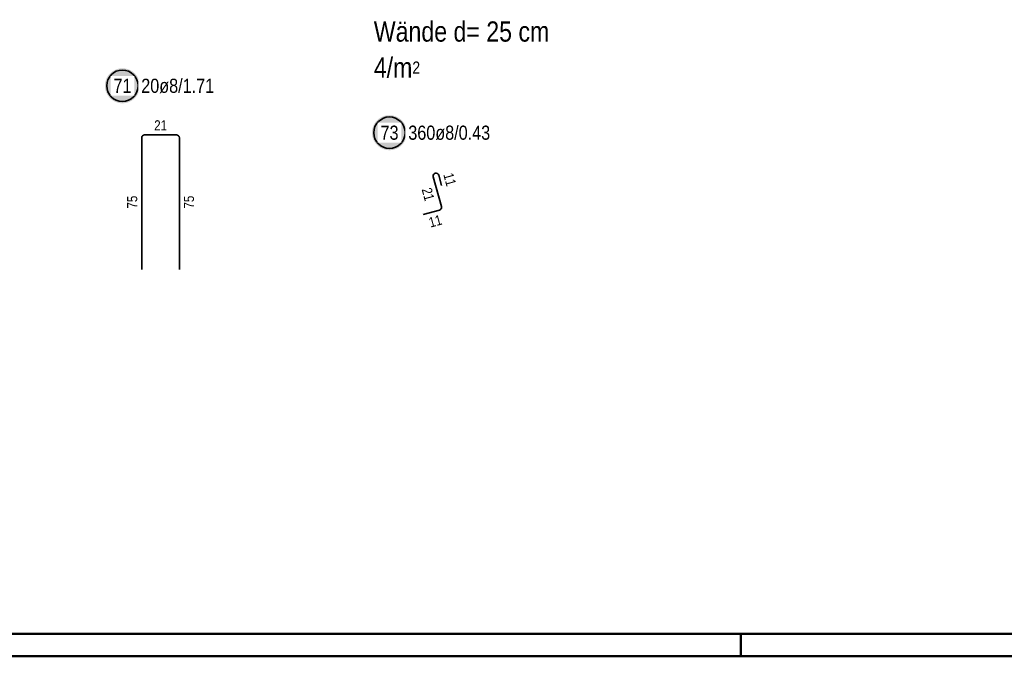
# Model space of a CAD drawing. Header units: millimetres. Extents: x -4.8 to 37.2, y -12 to 28.3.
# Tile 47 of 82: x 22.7 to 28.2, y 0 to 3.5. Entities that reach past the tile are written whole.
import ezdxf

# ---------------------------------------------------------------- set-up
doc = ezdxf.new("R2010")
doc.units = ezdxf.units.MM
doc.styles.add('Arial Narrow', font='ARIALN.TTF')

msp = doc.modelspace()

# ---------------------------------------------------------------- hatches: boundary and pattern name
at = {"lineweight": 25, "true_color": 0xffffff}
for points in [[(23.401098, 3.178435), (23.401039, 3.181838), (23.400861, 3.185236), (23.400564, 3.188627), (23.400149, 3.192005), (23.399617, 3.195366), (23.398967, 3.198707), (23.398202, 3.202023), (23.397321, 3.20531), (23.396326, 3.208564), (23.395218, 3.211782), (23.393998, 3.214959), (23.392669, 3.218092), (23.39123, 3.221176), (23.389685, 3.224209), (23.388036, 3.227185), (23.386283, 3.230102), (23.384429, 3.232956), (23.382477, 3.235744), (23.380429, 3.238462), (23.378287, 3.241107), (23.376055, 3.243675), (23.373734, 3.246164), (23.371327, 3.248571), (23.368838, 3.250892), (23.36627, 3.253125), (23.363625, 3.255266), (23.360907, 3.257314), (23.358119, 3.259266), (23.355265, 3.26112), (23.352348, 3.262873), (23.349372, 3.264523), (23.346339, 3.266068), (23.343255, 3.267506), (23.340122, 3.268836), (23.336945, 3.270055), (23.333727, 3.271163), (23.330473, 3.272158), (23.327185, 3.273039), (23.323869, 3.273805), (23.320529, 3.274454), (23.317167, 3.274986), (23.31379, 3.275401), (23.310399, 3.275698), (23.307001, 3.275876), (23.303598, 3.275935), (23.300195, 3.275876), (23.296797, 3.275698), (23.293407, 3.275401), (23.290029, 3.274986), (23.286667, 3.274454), (23.283327, 3.273805), (23.280011, 3.273039), (23.276723, 3.272158), (23.273469, 3.271163), (23.270251, 3.270055), (23.267074, 3.268836), (23.263941, 3.267506), (23.260857, 3.266068), (23.257825, 3.264523), (23.254848, 3.262873), (23.251931, 3.26112), (23.249077, 3.259266), (23.246289, 3.257314), (23.243571, 3.255266), (23.240926, 3.253125), (23.238358, 3.250892), (23.235869, 3.248571), (23.233462, 3.246164), (23.231141, 3.243675), (23.228909, 3.241107), (23.226767, 3.238462), (23.224719, 3.235744), (23.222767, 3.232956), (23.220913, 3.230102), (23.219161, 3.227185), (23.217511, 3.224209), (23.215966, 3.221176), (23.214527, 3.218092), (23.213198, 3.214959), (23.211978, 3.211782), (23.21087, 3.208564), (23.209875, 3.20531), (23.208994, 3.202023), (23.208229, 3.198707), (23.207579, 3.195366), (23.207047, 3.192005), (23.206632, 3.188627), (23.206336, 3.185236), (23.206157, 3.181838), (23.206098, 3.178435), (23.206157, 3.175032), (23.206336, 3.171634), (23.206632, 3.168244), (23.207047, 3.164866), (23.207579, 3.161504), (23.208229, 3.158164), (23.208994, 3.154848), (23.209875, 3.151561), (23.21087, 3.148306), (23.211978, 3.145088), (23.213198, 3.141911), (23.214527, 3.138778), (23.215966, 3.135694), (23.217511, 3.132662), (23.219161, 3.129685), (23.220913, 3.126768), (23.222767, 3.123914), (23.224719, 3.121126), (23.226767, 3.118408), (23.228909, 3.115763), (23.231141, 3.113195), (23.233462, 3.110706), (23.235869, 3.1083), (23.238358, 3.105979), (23.240926, 3.103746), (23.243571, 3.101604), (23.246289, 3.099556), (23.249077, 3.097604), (23.251931, 3.09575), (23.254848, 3.093998), (23.257825, 3.092348), (23.260857, 3.090803), (23.263941, 3.089364), (23.267074, 3.088035), (23.270251, 3.086815), (23.273469, 3.085707), (23.276723, 3.084712), (23.280011, 3.083831), (23.283327, 3.083066), (23.286667, 3.082416), (23.290029, 3.081884), (23.293407, 3.081469), (23.296797, 3.081173), (23.300195, 3.080995), (23.303598, 3.080935), (23.307001, 3.080995), (23.310399, 3.081173), (23.31379, 3.081469), (23.317167, 3.081884), (23.320529, 3.082416), (23.323869, 3.083066), (23.327185, 3.083831), (23.330473, 3.084712), (23.333727, 3.085707), (23.336945, 3.086815), (23.340122, 3.088035), (23.343255, 3.089364), (23.346339, 3.090803), (23.349372, 3.092348), (23.352348, 3.093998), (23.355265, 3.09575), (23.358119, 3.097604), (23.360907, 3.099556), (23.363625, 3.101604), (23.36627, 3.103746), (23.368838, 3.105979), (23.371327, 3.1083), (23.373734, 3.110706), (23.376055, 3.113195), (23.378287, 3.115763), (23.380429, 3.118408), (23.382477, 3.121126), (23.384429, 3.123914), (23.386283, 3.126768), (23.388036, 3.129685), (23.389685, 3.132662), (23.39123, 3.135694), (23.392669, 3.138778), (23.393998, 3.141911), (23.395218, 3.145088), (23.396326, 3.148306), (23.397321, 3.151561), (23.398202, 3.154848), (23.398967, 3.158164), (23.399617, 3.161504), (23.400149, 3.164866), (23.400564, 3.168244), (23.400861, 3.171634)], [(24.889374, 2.917055), (24.889314, 2.920457), (24.889136, 2.923856), (24.888839, 2.927246), (24.888425, 2.930624), (24.887892, 2.933985), (24.887243, 2.937326), (24.886477, 2.940642), (24.885597, 2.943929), (24.884602, 2.947184), (24.883494, 2.950402), (24.882274, 2.953579), (24.880944, 2.956712), (24.879506, 2.959796), (24.877961, 2.962828), (24.876311, 2.965805), (24.874558, 2.968722), (24.872705, 2.971576), (24.870753, 2.974364), (24.868705, 2.977082), (24.866563, 2.979727), (24.86433, 2.982295), (24.862009, 2.984784), (24.859603, 2.98719), (24.857114, 2.989511), (24.854545, 2.991744), (24.851901, 2.993886), (24.849183, 2.995934), (24.846395, 2.997886), (24.843541, 2.999739), (24.840624, 3.001492), (24.837647, 3.003142), (24.834615, 3.004687), (24.83153, 3.006125), (24.828398, 3.007455), (24.825221, 3.008675), (24.822003, 3.009783), (24.818748, 3.010778), (24.815461, 3.011659), (24.812145, 3.012424), (24.808804, 3.013073), (24.805443, 3.013606), (24.802065, 3.014021), (24.798675, 3.014317), (24.795276, 3.014495), (24.791874, 3.014555), (24.788471, 3.014495), (24.785072, 3.014317), (24.781682, 3.014021), (24.778304, 3.013606), (24.774943, 3.013073), (24.771602, 3.012424), (24.768286, 3.011659), (24.764999, 3.010778), (24.761744, 3.009783), (24.758527, 3.008675), (24.755349, 3.007455), (24.752217, 3.006125), (24.749132, 3.004687), (24.7461, 3.003142), (24.743124, 3.001492), (24.740206, 2.999739), (24.737352, 2.997886), (24.734565, 2.995934), (24.731847, 2.993886), (24.729202, 2.991744), (24.726633, 2.989511), (24.724144, 2.98719), (24.721738, 2.984784), (24.719417, 2.982295), (24.717184, 2.979727), (24.715043, 2.977082), (24.712994, 2.974364), (24.711042, 2.971576), (24.709189, 2.968722), (24.707436, 2.965805), (24.705786, 2.962828), (24.704241, 2.959796), (24.702803, 2.956712), (24.701473, 2.953579), (24.700254, 2.950402), (24.699146, 2.947184), (24.698151, 2.943929), (24.69727, 2.940642), (24.696504, 2.937326), (24.695855, 2.933985), (24.695322, 2.930624), (24.694908, 2.927246), (24.694611, 2.923856), (24.694433, 2.920457), (24.694374, 2.917055), (24.694433, 2.913652), (24.694611, 2.910253), (24.694908, 2.906863), (24.695322, 2.903485), (24.695855, 2.900124), (24.696504, 2.896783), (24.69727, 2.893467), (24.698151, 2.89018), (24.699146, 2.886926), (24.700254, 2.883708), (24.701473, 2.880531), (24.702803, 2.877398), (24.704241, 2.874314), (24.705786, 2.871281), (24.707436, 2.868305), (24.709189, 2.865388), (24.711042, 2.862533), (24.712994, 2.859746), (24.715043, 2.857028), (24.717184, 2.854383), (24.719417, 2.851814), (24.721738, 2.849326), (24.724144, 2.846919), (24.726633, 2.844598), (24.729202, 2.842365), (24.731847, 2.840224), (24.734565, 2.838176), (24.737352, 2.836224), (24.740206, 2.83437), (24.743124, 2.832617), (24.7461, 2.830967), (24.749132, 2.829422), (24.752217, 2.827984), (24.755349, 2.826654), (24.758527, 2.825435), (24.761744, 2.824327), (24.764999, 2.823332), (24.768286, 2.822451), (24.771602, 2.821685), (24.774943, 2.821036), (24.778304, 2.820504), (24.781682, 2.820089), (24.785072, 2.819792), (24.788471, 2.819614), (24.791874, 2.819555), (24.795276, 2.819614), (24.798675, 2.819792), (24.802065, 2.820089), (24.805443, 2.820504), (24.808804, 2.821036), (24.812145, 2.821685), (24.815461, 2.822451), (24.818748, 2.823332), (24.822003, 2.824327), (24.825221, 2.825435), (24.828398, 2.826654), (24.83153, 2.827984), (24.834615, 2.829422), (24.837647, 2.830967), (24.840624, 2.832617), (24.843541, 2.83437), (24.846395, 2.836224), (24.849183, 2.838176), (24.851901, 2.840224), (24.854545, 2.842365), (24.857114, 2.844598), (24.859603, 2.846919), (24.862009, 2.849326), (24.86433, 2.851814), (24.866563, 2.854383), (24.868705, 2.857028), (24.870753, 2.859746), (24.872705, 2.862533), (24.874558, 2.865388), (24.876311, 2.868305), (24.877961, 2.871281), (24.879506, 2.874314), (24.880944, 2.877398), (24.882274, 2.880531), (24.883494, 2.883708), (24.884602, 2.886926), (24.885597, 2.89018), (24.886477, 2.893467), (24.887243, 2.896783), (24.887892, 2.900124), (24.888425, 2.903485), (24.888839, 2.906863), (24.889136, 2.910253)]]:
    msp.add_hatch(color=7, dxfattribs=at).paths.add_polyline_path(points)

# ---------------------------------------------------------------- linework, layer by layer
at = {"color": 2, "linetype": 'Continuous', "lineweight": 35}
for p, q in [((23.411154, 2.15498), (23.411154, 2.88898)), ((23.427154, 2.90498), (23.605154, 2.90498)), ((23.621154, 2.88898), (23.621155, 2.15498)), ((25.035633, 2.671796), (25.081504, 2.505699)), ((25.08248, 2.622763), (25.06647, 2.680342)), ((25.07034, 2.486017), (24.979732, 2.460994))]:
    msp.add_line(p, q, dxfattribs=at)
at = {"color": 4, "linetype": 'Continuous', "lineweight": 50}
for p, q in [((0.5, 0.125), (36.125, 0.125)), ((0, 0), (36.25, 0))]:
    msp.add_line(p, q, dxfattribs=at)
at = {"color": 4, "linetype": 'Continuous', "lineweight": 50, "ltscale": 4}
msp.add_line((26.75, 0), (26.75, 0.125), dxfattribs=at)
at = {"color": 2, "linetype": 'Continuous', "lineweight": 35}
for centre in [(23.303598, 3.178435), (24.791874, 2.917055)]:
    msp.add_circle(centre, 0.0875, dxfattribs=at)
for centre, start, end in [((23.427154, 2.88898), 90, 180), ((23.605154, 2.88898), 0.000062, 90), ((25.051055, 2.676055), 15.53863, 195.43863), ((25.066081, 2.50144), 285.43863, 15.43863)]:
    msp.add_arc(centre, 0.016, start, end, dxfattribs=at)

# ---------------------------------------------------------------- texts
at = {"color": 4, "lineweight": 50, "style": 'Arial Narrow'}
msp.add_text('Wände d= 25 cm', height=0.1125, dxfattribs=at).set_placement((24.704802, 3.424441))
at = {"color": 4, "lineweight": 50, "insert": (24.704802, 3.221941), "char_height": 0.1125, "attachment_point": 7, "line_spacing_factor": 0.9, "style": 'Arial Narrow'}
msp.add_mtext('4/m{\\A1;\\H.6x;\\S2;}', dxfattribs=at)
at = {"color": 3, "lineweight": 25, "insert": (23.480717, 2.98623), "char_height": 0.05625, "attachment_point": 1, "line_spacing_factor": 0.9, "style": 'Arial Narrow'}
msp.add_mtext('21', dxfattribs=at)
at = {"color": 3, "lineweight": 25, "char_height": 0.05625, "attachment_point": 1, "line_spacing_factor": 0.9, "style": 'Arial Narrow'}
for s, insert, rotation in [('11', (25.145725, 2.69871), 285.53863), ('21', (25.025037, 2.616251), 285.43863), ('75', (23.329904, 2.494543), 90), ('75', (23.646155, 2.494543), 90.000062), ('11', (25.005244, 2.442104), 15.43863)]:
    msp.add_mtext(s, dxfattribs=dict(at, insert=insert, rotation=rotation))

# ---------------------------------------------------------------- next in the draw order: texts
at = {"color": 2, "lineweight": 35, "char_height": 0.07875, "attachment_point": 1, "line_spacing_factor": 0.9, "style": 'Arial Narrow', "bg_fill": 3, "box_fill_scale": 1.2, "bg_fill_color": 256, "bg_fill_true_color": 13158600, "bg_fill_transparency": 0}
for s, insert in [('71', (23.253986, 3.21781)), ('20ø8/1.71', (23.408598, 3.21781)), ('73', (24.742261, 2.95643)), ('360ø8/0.43', (24.896874, 2.95643))]:
    msp.add_mtext(s, dxfattribs=dict(at, insert=insert))

doc.saveas('drawing.dxf')
